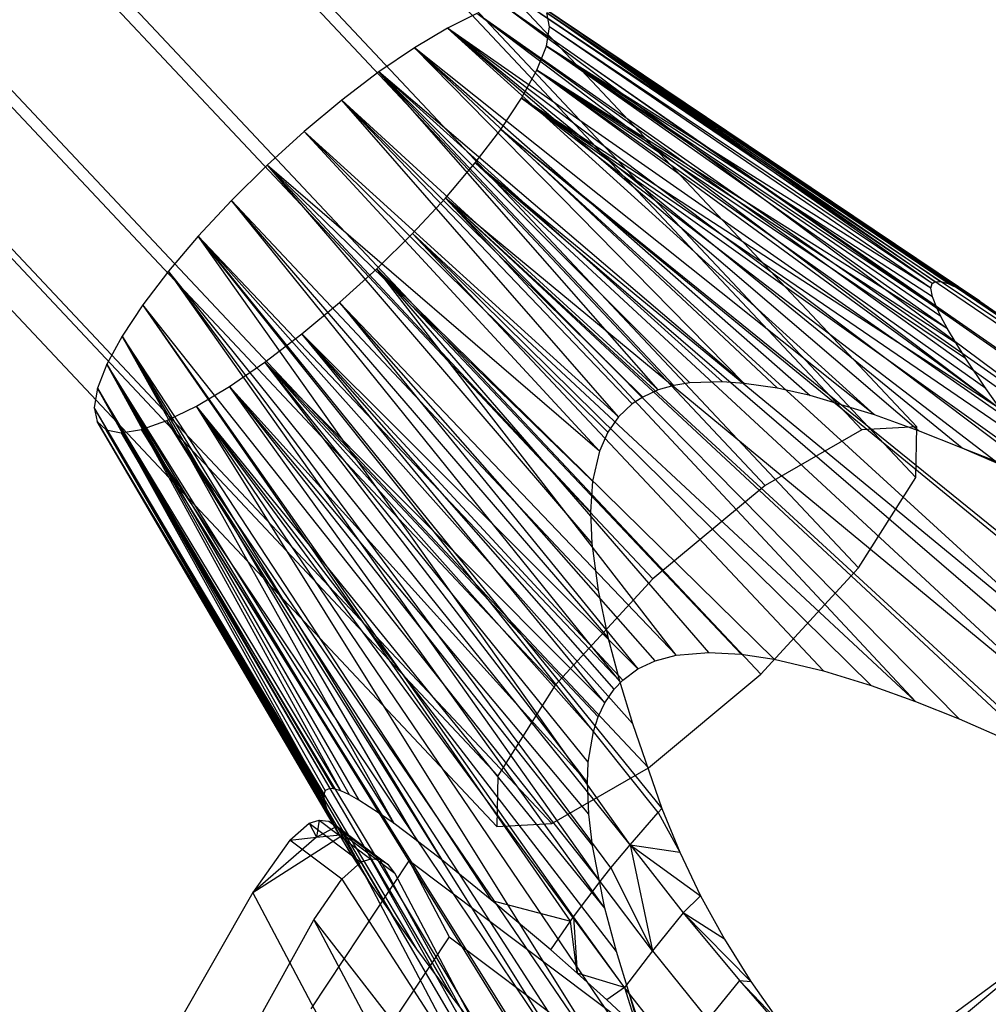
# Model space of a CAD drawing. Extents: x -263 to 235, y 0 to 1231.
# Tile 15 of 78: x 147 to 164, y 130 to 146. Entities that reach past the tile are written whole.
import ezdxf

# ---------------------------------------------------------------- set-up
doc = ezdxf.new("R2010")
doc.units = 0
doc.header["$LTSCALE"] = 25.4
doc.layers.get('0').update_dxf_attribs({"color": 13, "linetype": 'CONTINUOUS'})

# ---------------------------------------------------------------- blocks, each defined once
blk = doc.blocks.new('MONO-II-7705_STL_1')
at = {"color": 0}
for p, q in [((409.007, 201.709, 1675.055), (438.867, 169.946, 1686.173)), ((409.007, 201.709, 1675.055), (438.867, 169.946, 1686.173)), ((409.957, 201.759, 1672.648), (439.817, 169.997, 1683.766)), ((409.957, 201.759, 1672.648), (439.817, 169.997, 1683.766)), ((409.936, 200.887, 1670.212), (439.796, 169.125, 1681.329)), ((409.936, 200.887, 1670.212), (439.796, 169.125, 1681.329)), ((407.341, 200.749, 1676.788), (437.201, 168.986, 1687.906)), ((407.341, 200.749, 1676.788), (437.201, 168.986, 1687.906)), ((408.951, 199.326, 1668.398), (438.81, 167.563, 1679.516)), ((408.951, 199.326, 1668.398), (438.81, 167.563, 1679.516)), ((405.405, 199.137, 1677.381), (435.265, 167.374, 1688.499)), ((405.405, 199.137, 1677.381), (435.265, 167.374, 1688.499)), ((407.264, 197.493, 1667.694), (437.124, 165.731, 1678.812)), ((407.264, 197.493, 1667.694), (437.124, 165.731, 1678.812)), ((403.718, 197.304, 1676.677), (433.578, 165.542, 1687.795)), ((403.718, 197.304, 1676.677), (433.578, 165.542, 1687.795)), ((402.732, 195.743, 1674.864), (432.592, 163.98, 1685.981)), ((402.732, 195.743, 1674.864), (432.592, 163.98, 1685.981)), ((405.328, 195.881, 1668.288), (435.188, 164.119, 1679.405)), ((405.328, 195.881, 1668.288), (435.188, 164.119, 1679.405)), ((403.662, 194.921, 1670.02), (433.522, 163.159, 1681.138)), ((403.662, 194.921, 1670.02), (433.522, 163.159, 1681.138)), ((402.712, 194.87, 1672.427), (432.572, 163.108, 1683.545)), ((402.712, 194.87, 1672.427), (432.572, 163.108, 1683.545)), ((432.668, 177.276, 1683.296), (443.637, 169.654, 1687.933)), ((443.131, 169.486, 1688.812), (432.668, 177.276, 1683.296)), ((443.131, 169.486, 1688.812), (432.668, 177.276, 1683.296)), ((443.586, 169.64, 1688.03), (432.668, 177.276, 1683.296)), ((443.586, 169.64, 1688.03), (432.668, 177.276, 1683.296)), ((432.668, 177.276, 1683.296), (443.637, 169.654, 1687.933)), ((433.02, 177.331, 1682.506), (442.314, 171.105, 1685.537)), ((433.02, 177.331, 1682.506), (442.314, 171.105, 1685.537)), ((433.02, 177.331, 1682.506), (442.959, 170.578, 1686.223)), ((433.02, 177.331, 1682.506), (442.959, 170.578, 1686.223)), ((440.901, 172.161, 1683.764), (433.278, 177.283, 1681.679)), ((433.278, 177.283, 1681.679), (441.274, 171.903, 1684.291)), ((440.901, 172.161, 1683.764), (433.278, 177.283, 1681.679)), ((433.278, 177.283, 1681.679), (441.274, 171.903, 1684.291)), ((433.278, 177.283, 1681.679), (441.682, 171.6, 1684.809)), ((433.278, 177.283, 1681.679), (441.682, 171.6, 1684.809)), ((432.231, 177.122, 1684.029), (431.721, 176.872, 1684.684)), ((432.231, 177.122, 1684.029), (431.721, 176.872, 1684.684)), ((442.621, 169.262, 1689.543), (432.231, 177.122, 1684.029)), ((442.947, 169.41, 1689.092), (432.231, 177.122, 1684.029)), ((442.621, 169.262, 1689.543), (432.231, 177.122, 1684.029)), ((442.947, 169.41, 1689.092), (432.231, 177.122, 1684.029)), ((443.131, 169.486, 1688.812), (432.231, 177.122, 1684.029)), ((443.131, 169.486, 1688.812), (432.231, 177.122, 1684.029)), ((440.124, 172.499, 1682.113), (433.434, 177.136, 1680.839)), ((433.434, 177.136, 1680.839), (440.224, 172.503, 1682.457)), ((440.124, 172.499, 1682.113), (433.434, 177.136, 1680.839)), ((440.081, 172.467, 1681.882), (433.434, 177.136, 1680.839)), ((440.081, 172.467, 1681.882), (433.434, 177.136, 1680.839)), ((433.484, 176.893, 1680.008), (433.434, 177.136, 1680.839)), ((440.558, 172.368, 1683.197), (433.434, 177.136, 1680.839)), ((440.558, 172.368, 1683.197), (433.434, 177.136, 1680.839)), ((440.354, 172.465, 1682.786), (433.434, 177.136, 1680.839)), ((440.354, 172.465, 1682.786), (433.434, 177.136, 1680.839)), ((433.434, 177.136, 1680.839), (440.224, 172.503, 1682.457)), ((433.484, 176.893, 1680.008), (433.434, 177.136, 1680.839)), ((433.427, 176.56, 1679.21), (433.484, 176.893, 1680.008)), ((433.427, 176.56, 1679.21), (433.484, 176.893, 1680.008)), ((440.081, 172.467, 1681.882), (433.484, 176.893, 1680.008)), ((440.081, 172.467, 1681.882), (433.484, 176.893, 1680.008)), ((440.059, 172.385, 1681.577), (433.484, 176.893, 1680.008)), ((440.059, 172.385, 1681.577), (433.484, 176.893, 1680.008)), ((431.721, 176.872, 1684.684), (431.153, 176.533, 1685.244)), ((431.721, 176.872, 1684.684), (431.153, 176.533, 1685.244)), ((439.083, 170.204, 1689.777), (431.721, 176.872, 1684.684)), ((439.083, 170.204, 1689.777), (431.721, 176.872, 1684.684)), ((439.845, 169.93, 1689.871), (431.721, 176.872, 1684.684)), ((439.845, 169.93, 1689.871), (431.721, 176.872, 1684.684)), ((440.598, 169.631, 1689.974), (431.721, 176.872, 1684.684)), ((442.141, 169.016, 1690.127), (431.721, 176.872, 1684.684)), ((440.598, 169.631, 1689.974), (431.721, 176.872, 1684.684)), ((442.141, 169.016, 1690.127), (431.721, 176.872, 1684.684)), ((442.621, 169.262, 1689.543), (431.721, 176.872, 1684.684)), ((442.621, 169.262, 1689.543), (431.721, 176.872, 1684.684)), ((433.265, 176.146, 1678.465), (433.427, 176.56, 1679.21)), ((433.265, 176.146, 1678.465), (433.427, 176.56, 1679.21)), ((440.23, 171.898, 1680.79), (433.427, 176.56, 1679.21)), ((433.427, 176.56, 1679.21), (440.159, 172.045, 1680.962)), ((440.23, 171.898, 1680.79), (433.427, 176.56, 1679.21)), ((440.345, 171.686, 1680.584), (433.427, 176.56, 1679.21)), ((440.345, 171.686, 1680.584), (433.427, 176.56, 1679.21)), ((440.059, 172.385, 1681.577), (433.427, 176.56, 1679.21)), ((440.059, 172.385, 1681.577), (433.427, 176.56, 1679.21)), ((440.084, 172.238, 1681.252), (433.427, 176.56, 1679.21)), ((440.084, 172.238, 1681.252), (433.427, 176.56, 1679.21)), ((433.427, 176.56, 1679.21), (440.159, 172.045, 1680.962)), ((431.153, 176.533, 1685.244), (430.54, 176.115, 1685.693)), ((431.153, 176.533, 1685.244), (430.54, 176.115, 1685.693)), ((439.083, 170.204, 1689.777), (431.153, 176.533, 1685.244)), ((431.153, 176.533, 1685.244), (437.975, 170.534, 1689.665)), ((439.083, 170.204, 1689.777), (431.153, 176.533, 1685.244)), ((436.84, 170.746, 1689.594), (431.153, 176.533, 1685.244)), ((436.84, 170.746, 1689.594), (431.153, 176.533, 1685.244)), ((437.411, 170.66, 1689.623), (431.153, 176.533, 1685.244)), ((437.411, 170.66, 1689.623), (431.153, 176.533, 1685.244)), ((431.153, 176.533, 1685.244), (437.975, 170.534, 1689.665)), ((430.54, 176.115, 1685.693), (429.901, 175.628, 1686.02)), ((430.54, 176.115, 1685.693), (429.901, 175.628, 1686.02)), ((436.466, 170.774, 1689.586), (430.54, 176.115, 1685.693)), ((430.54, 176.115, 1685.693), (435.902, 170.755, 1689.595)), ((436.466, 170.774, 1689.586), (430.54, 176.115, 1685.693)), ((436.84, 170.746, 1689.594), (430.54, 176.115, 1685.693)), ((436.84, 170.746, 1689.594), (430.54, 176.115, 1685.693)), ((435.355, 170.632, 1689.641), (430.54, 176.115, 1685.693)), ((435.355, 170.632, 1689.641), (430.54, 176.115, 1685.693)), ((435.624, 170.709, 1689.612), (430.54, 176.115, 1685.693)), ((435.624, 170.709, 1689.612), (430.54, 176.115, 1685.693)), ((430.54, 176.115, 1685.693), (435.902, 170.755, 1689.595)), ((433.001, 175.664, 1677.794), (433.265, 176.146, 1678.465)), ((433.001, 175.664, 1677.794), (433.265, 176.146, 1678.465)), ((441.007, 170.656, 1679.922), (433.265, 176.146, 1678.465)), ((433.265, 176.146, 1678.465), (440.655, 171.182, 1680.211)), ((441.007, 170.656, 1679.922), (433.265, 176.146, 1678.465)), ((441.256, 170.3, 1679.76), (433.265, 176.146, 1678.465)), ((441.256, 170.3, 1679.76), (433.265, 176.146, 1678.465)), ((440.345, 171.686, 1680.584), (433.265, 176.146, 1678.465)), ((440.345, 171.686, 1680.584), (433.265, 176.146, 1678.465)), ((440.492, 171.439, 1680.385), (433.265, 176.146, 1678.465)), ((440.492, 171.439, 1680.385), (433.265, 176.146, 1678.465)), ((433.265, 176.146, 1678.465), (440.655, 171.182, 1680.211)), ((429.901, 175.628, 1686.02), (429.253, 175.086, 1686.214)), ((429.901, 175.628, 1686.02), (429.253, 175.086, 1686.214)), ((434.669, 170.168, 1689.808), (429.901, 175.628, 1686.02)), ((434.669, 170.168, 1689.808), (429.901, 175.628, 1686.02)), ((434.904, 170.39, 1689.728), (429.901, 175.628, 1686.02)), ((435.088, 170.51, 1689.685), (429.901, 175.628, 1686.02)), ((434.904, 170.39, 1689.728), (429.901, 175.628, 1686.02)), ((435.088, 170.51, 1689.685), (429.901, 175.628, 1686.02)), ((435.355, 170.632, 1689.641), (429.901, 175.628, 1686.02)), ((435.355, 170.632, 1689.641), (429.901, 175.628, 1686.02)), ((432.644, 175.125, 1677.216), (433.001, 175.664, 1677.794)), ((432.644, 175.125, 1677.216), (433.001, 175.664, 1677.794)), ((442.931, 168.051, 1679.08), (433.001, 175.664, 1677.794)), ((433.001, 175.664, 1677.794), (442.075, 169.179, 1679.367)), ((442.931, 168.051, 1679.08), (433.001, 175.664, 1677.794)), ((441.256, 170.3, 1679.76), (433.001, 175.664, 1677.794)), ((441.256, 170.3, 1679.76), (433.001, 175.664, 1677.794)), ((441.659, 169.741, 1679.547), (433.001, 175.664, 1677.794)), ((441.659, 169.741, 1679.547), (433.001, 175.664, 1677.794)), ((433.001, 175.664, 1677.794), (442.075, 169.179, 1679.367)), ((429.253, 175.086, 1686.214), (428.612, 174.505, 1686.271)), ((429.253, 175.086, 1686.214), (428.612, 174.505, 1686.271)), ((429.253, 175.086, 1686.214), (434.669, 170.168, 1689.808)), ((434.342, 169.579, 1690.017), (429.253, 175.086, 1686.214)), ((434.342, 169.579, 1690.017), (429.253, 175.086, 1686.214)), ((434.487, 169.907, 1689.901), (429.253, 175.086, 1686.214)), ((434.487, 169.907, 1689.901), (429.253, 175.086, 1686.214)), ((429.253, 175.086, 1686.214), (434.669, 170.168, 1689.808)), ((432.202, 174.546, 1676.746), (432.644, 175.125, 1677.216)), ((432.202, 174.546, 1676.746), (432.644, 175.125, 1677.216)), ((443.599, 166.255, 1678.326), (432.644, 175.125, 1677.216)), ((443.548, 166.184, 1678.26), (432.644, 175.125, 1677.216)), ((443.599, 166.255, 1678.326), (432.644, 175.125, 1677.216)), ((443.548, 166.184, 1678.26), (432.644, 175.125, 1677.216)), ((443.087, 165.573, 1677.752), (432.644, 175.125, 1677.216)), ((443.087, 165.573, 1677.752), (432.644, 175.125, 1677.216)), ((431.689, 173.941, 1676.397), (432.202, 174.546, 1676.746)), ((431.689, 173.941, 1676.397), (432.202, 174.546, 1676.746)), ((443.087, 165.573, 1677.752), (432.202, 174.546, 1676.746)), ((442.901, 165.339, 1677.584), (432.202, 174.546, 1676.746)), ((443.087, 165.573, 1677.752), (432.202, 174.546, 1676.746)), ((442.901, 165.339, 1677.584), (432.202, 174.546, 1676.746)), ((442.573, 164.941, 1677.328), (432.202, 174.546, 1676.746)), ((442.573, 164.941, 1677.328), (432.202, 174.546, 1676.746)), ((428.612, 174.505, 1686.271), (427.998, 173.898, 1686.189)), ((428.612, 174.505, 1686.271), (427.998, 173.898, 1686.189)), ((434.223, 169.06, 1690.201), (428.612, 174.505, 1686.271)), ((428.612, 174.505, 1686.271), (434.188, 168.531, 1690.388)), ((434.223, 169.06, 1690.201), (428.612, 174.505, 1686.271)), ((434.342, 169.579, 1690.017), (428.612, 174.505, 1686.271)), ((434.342, 169.579, 1690.017), (428.612, 174.505, 1686.271)), ((428.612, 174.505, 1686.271), (434.188, 168.531, 1690.388)), ((428.612, 174.505, 1686.271), (434.21, 167.986, 1690.581)), ((428.612, 174.505, 1686.271), (434.21, 167.986, 1690.581)), ((427.998, 173.898, 1686.189), (427.426, 173.284, 1685.971)), ((427.998, 173.898, 1686.189), (427.426, 173.284, 1685.971)), ((427.998, 173.898, 1686.189), (434.319, 167.172, 1690.869)), ((434.687, 165.619, 1691.417), (427.998, 173.898, 1686.189)), ((434.687, 165.619, 1691.417), (427.998, 173.898, 1686.189)), ((434.489, 166.367, 1691.153), (427.998, 173.898, 1686.189)), ((434.489, 166.367, 1691.153), (427.998, 173.898, 1686.189)), ((427.998, 173.898, 1686.189), (434.319, 167.172, 1690.869)), ((431.117, 173.327, 1676.179), (431.689, 173.941, 1676.397)), ((431.117, 173.327, 1676.179), (431.689, 173.941, 1676.397)), ((440.546, 164.961, 1676.776), (431.689, 173.941, 1676.397)), ((431.689, 173.941, 1676.397), (442.025, 164.312, 1677)), ((440.546, 164.961, 1676.776), (431.689, 173.941, 1676.397)), ((439.794, 165.26, 1676.673), (431.689, 173.941, 1676.397)), ((439.794, 165.26, 1676.673), (431.689, 173.941, 1676.397)), ((442.573, 164.941, 1677.328), (431.689, 173.941, 1676.397)), ((442.573, 164.941, 1677.328), (431.689, 173.941, 1676.397)), ((442.089, 164.383, 1677.033), (431.689, 173.941, 1676.397)), ((442.089, 164.383, 1677.033), (431.689, 173.941, 1676.397)), ((431.689, 173.941, 1676.397), (442.025, 164.312, 1677)), ((427.426, 173.284, 1685.971), (426.912, 172.679, 1685.622)), ((427.426, 173.284, 1685.971), (426.912, 172.679, 1685.622)), ((434.911, 164.879, 1691.677), (427.426, 173.284, 1685.971)), ((427.426, 173.284, 1685.971), (435.418, 163.418, 1692.193)), ((434.911, 164.879, 1691.677), (427.426, 173.284, 1685.971)), ((434.687, 165.619, 1691.417), (427.426, 173.284, 1685.971)), ((434.687, 165.619, 1691.417), (427.426, 173.284, 1685.971)), ((434.87, 162.788, 1691.864), (427.426, 173.284, 1685.971)), ((434.87, 162.788, 1691.864), (427.426, 173.284, 1685.971)), ((435.353, 163.346, 1692.16), (427.426, 173.284, 1685.971)), ((435.353, 163.346, 1692.16), (427.426, 173.284, 1685.971)), ((427.426, 173.284, 1685.971), (435.418, 163.418, 1692.193)), ((430.502, 172.72, 1676.098), (431.117, 173.327, 1676.179)), ((430.502, 172.72, 1676.098), (431.117, 173.327, 1676.179)), ((431.117, 173.327, 1676.179), (438.203, 165.791, 1676.492)), ((439.794, 165.26, 1676.673), (431.117, 173.327, 1676.179)), ((439.794, 165.26, 1676.673), (431.117, 173.327, 1676.179)), ((439.03, 165.535, 1676.579), (431.117, 173.327, 1676.179)), ((439.03, 165.535, 1676.579), (431.117, 173.327, 1676.179)), ((431.117, 173.327, 1676.179), (438.203, 165.791, 1676.492)), ((426.912, 172.679, 1685.622), (426.47, 172.099, 1685.152)), ((426.912, 172.679, 1685.622), (426.47, 172.099, 1685.152)), ((434.356, 162.156, 1691.44), (426.912, 172.679, 1685.622)), ((434.541, 162.39, 1691.609), (426.912, 172.679, 1685.622)), ((434.356, 162.156, 1691.44), (426.912, 172.679, 1685.622)), ((434.541, 162.39, 1691.609), (426.912, 172.679, 1685.622)), ((434.87, 162.788, 1691.864), (426.912, 172.679, 1685.622)), ((434.87, 162.788, 1691.864), (426.912, 172.679, 1685.622)), ((429.862, 172.138, 1676.155), (430.502, 172.72, 1676.098)), ((429.862, 172.138, 1676.155), (430.502, 172.72, 1676.098)), ((436.227, 166.108, 1676.387), (430.502, 172.72, 1676.098)), ((430.502, 172.72, 1676.098), (436.787, 166.077, 1676.396)), ((436.227, 166.108, 1676.387), (430.502, 172.72, 1676.098)), ((435.665, 166.059, 1676.407), (430.502, 172.72, 1676.098)), ((435.665, 166.059, 1676.407), (430.502, 172.72, 1676.098)), ((430.502, 172.72, 1676.098), (436.787, 166.077, 1676.396)), ((430.502, 172.72, 1676.098), (437.358, 165.991, 1676.424)), ((430.502, 172.72, 1676.098), (437.358, 165.991, 1676.424)), ((440.081, 172.467, 1681.882), (440.124, 172.499, 1682.113)), ((440.081, 172.467, 1681.882), (440.124, 172.499, 1682.113)), ((440.124, 172.499, 1682.113), (440.224, 172.503, 1682.457)), ((440.124, 172.499, 1682.113), (440.224, 172.503, 1682.457)), ((440.224, 172.503, 1682.457), (440.354, 172.465, 1682.786)), ((440.224, 172.503, 1682.457), (440.354, 172.465, 1682.786)), ((440.059, 172.385, 1681.577), (440.081, 172.467, 1681.882)), ((440.059, 172.385, 1681.577), (440.081, 172.467, 1681.882)), ((440.084, 172.238, 1681.252), (440.059, 172.385, 1681.577)), ((440.084, 172.238, 1681.252), (440.059, 172.385, 1681.577)), ((440.354, 172.465, 1682.786), (440.558, 172.368, 1683.197)), ((440.354, 172.465, 1682.786), (440.558, 172.368, 1683.197)), ((440.558, 172.368, 1683.197), (440.901, 172.161, 1683.764)), ((440.558, 172.368, 1683.197), (440.901, 172.161, 1683.764)), ((440.159, 172.045, 1680.962), (440.084, 172.238, 1681.252)), ((440.159, 172.045, 1680.962), (440.084, 172.238, 1681.252)), ((440.901, 172.161, 1683.764), (441.274, 171.903, 1684.291)), ((440.901, 172.161, 1683.764), (441.274, 171.903, 1684.291)), ((426.47, 172.099, 1685.152), (426.113, 171.561, 1684.574)), ((426.47, 172.099, 1685.152), (426.113, 171.561, 1684.574)), ((433.844, 161.474, 1690.866), (426.47, 172.099, 1685.152)), ((433.895, 161.545, 1690.932), (426.47, 172.099, 1685.152)), ((433.844, 161.474, 1690.866), (426.47, 172.099, 1685.152)), ((433.895, 161.545, 1690.932), (426.47, 172.099, 1685.152)), ((434.356, 162.156, 1691.44), (426.47, 172.099, 1685.152)), ((434.356, 162.156, 1691.44), (426.47, 172.099, 1685.152)), ((429.213, 171.597, 1676.349), (429.862, 172.138, 1676.155)), ((429.213, 171.597, 1676.349), (429.862, 172.138, 1676.155)), ((429.862, 172.138, 1676.155), (435.006, 165.824, 1676.493)), ((435.665, 166.059, 1676.407), (429.862, 172.138, 1676.155)), ((435.665, 166.059, 1676.407), (429.862, 172.138, 1676.155)), ((435.302, 165.963, 1676.442), (429.862, 172.138, 1676.155)), ((435.302, 165.963, 1676.442), (429.862, 172.138, 1676.155)), ((429.862, 172.138, 1676.155), (435.006, 165.824, 1676.493)), ((440.23, 171.898, 1680.79), (440.159, 172.045, 1680.962)), ((440.23, 171.898, 1680.79), (440.159, 172.045, 1680.962)), ((440.345, 171.686, 1680.584), (440.23, 171.898, 1680.79)), ((440.345, 171.686, 1680.584), (440.23, 171.898, 1680.79)), ((440.492, 171.439, 1680.385), (440.345, 171.686, 1680.584)), ((440.492, 171.439, 1680.385), (440.345, 171.686, 1680.584)), ((426.113, 171.561, 1684.574), (425.849, 171.079, 1683.903)), ((426.113, 171.561, 1684.574), (425.849, 171.079, 1683.903)), ((432.487, 161.831, 1689.359), (426.113, 171.561, 1684.574)), ((426.113, 171.561, 1684.574), (431.627, 162.53, 1688.433)), ((432.487, 161.831, 1689.359), (426.113, 171.561, 1684.574)), ((430.802, 163.156, 1687.427), (426.113, 171.561, 1684.574)), ((430.802, 163.156, 1687.427), (426.113, 171.561, 1684.574)), ((431.208, 162.855, 1687.943), (426.113, 171.561, 1684.574)), ((431.208, 162.855, 1687.943), (426.113, 171.561, 1684.574)), ((426.113, 171.561, 1684.574), (431.627, 162.53, 1688.433)), ((428.574, 171.11, 1676.675), (429.213, 171.597, 1676.349)), ((428.574, 171.11, 1676.675), (429.213, 171.597, 1676.349)), ((435.006, 165.824, 1676.493), (429.213, 171.597, 1676.349)), ((435.006, 165.824, 1676.493), (429.213, 171.597, 1676.349)), ((434.744, 165.631, 1676.562), (429.213, 171.597, 1676.349)), ((434.595, 165.474, 1676.618), (429.213, 171.597, 1676.349)), ((434.744, 165.631, 1676.562), (429.213, 171.597, 1676.349)), ((434.595, 165.474, 1676.618), (429.213, 171.597, 1676.349)), ((434.435, 165.238, 1676.702), (429.213, 171.597, 1676.349)), ((434.435, 165.238, 1676.702), (429.213, 171.597, 1676.349)), ((440.655, 171.182, 1680.211), (440.492, 171.439, 1680.385)), ((440.655, 171.182, 1680.211), (440.492, 171.439, 1680.385)), ((441.007, 170.656, 1679.922), (440.655, 171.182, 1680.211)), ((441.007, 170.656, 1679.922), (440.655, 171.182, 1680.211)), ((425.849, 171.079, 1683.903), (425.687, 170.665, 1683.159)), ((425.849, 171.079, 1683.903), (425.687, 170.665, 1683.159)), ((430.551, 163.332, 1687.08), (425.849, 171.079, 1683.903)), ((425.849, 171.079, 1683.903), (430.196, 163.559, 1686.527)), ((430.551, 163.332, 1687.08), (425.849, 171.079, 1683.903)), ((430.802, 163.156, 1687.427), (425.849, 171.079, 1683.903)), ((430.802, 163.156, 1687.427), (425.849, 171.079, 1683.903)), ((429.882, 163.718, 1685.922), (425.849, 171.079, 1683.903)), ((429.882, 163.718, 1685.922), (425.849, 171.079, 1683.903)), ((430.032, 163.65, 1686.231), (425.849, 171.079, 1683.903)), ((430.032, 163.65, 1686.231), (425.849, 171.079, 1683.903)), ((425.849, 171.079, 1683.903), (430.196, 163.559, 1686.527)), ((427.962, 170.691, 1677.124), (428.574, 171.11, 1676.675)), ((427.962, 170.691, 1677.124), (428.574, 171.11, 1676.675)), ((434.151, 164.217, 1677.065), (428.574, 171.11, 1676.675)), ((428.574, 171.11, 1676.675), (434.239, 164.741, 1676.879)), ((434.151, 164.217, 1677.065), (428.574, 171.11, 1676.675)), ((434.135, 163.862, 1677.19), (428.574, 171.11, 1676.675)), ((434.135, 163.862, 1677.19), (428.574, 171.11, 1676.675)), ((434.435, 165.238, 1676.702), (428.574, 171.11, 1676.675)), ((434.435, 165.238, 1676.702), (428.574, 171.11, 1676.675)), ((434.321, 164.996, 1676.788), (428.574, 171.11, 1676.675)), ((434.321, 164.996, 1676.788), (428.574, 171.11, 1676.675)), ((428.574, 171.11, 1676.675), (434.239, 164.741, 1676.879)), ((425.687, 170.665, 1683.159), (425.63, 170.332, 1682.36)), ((425.687, 170.665, 1683.159), (425.63, 170.332, 1682.36)), ((429.765, 163.754, 1685.63), (425.687, 170.665, 1683.159)), ((425.687, 170.665, 1683.159), (429.692, 163.76, 1685.403)), ((429.765, 163.754, 1685.63), (425.687, 170.665, 1683.159)), ((429.882, 163.718, 1685.922), (425.687, 170.665, 1683.159)), ((429.882, 163.718, 1685.922), (425.687, 170.665, 1683.159)), ((429.587, 163.638, 1684.713), (425.687, 170.665, 1683.159)), ((429.587, 163.638, 1684.713), (425.687, 170.665, 1683.159)), ((429.615, 163.728, 1685.058), (425.687, 170.665, 1683.159)), ((429.615, 163.728, 1685.058), (425.687, 170.665, 1683.159)), ((425.687, 170.665, 1683.159), (429.692, 163.76, 1685.403)), ((427.393, 170.353, 1677.684), (427.962, 170.691, 1677.124)), ((427.393, 170.353, 1677.684), (427.962, 170.691, 1677.124)), ((434.437, 161.698, 1677.954), (427.962, 170.691, 1677.124)), ((427.962, 170.691, 1677.124), (434.222, 162.774, 1677.575)), ((434.437, 161.698, 1677.954), (427.962, 170.691, 1677.124)), ((434.135, 163.862, 1677.19), (427.962, 170.691, 1677.124)), ((434.135, 163.862, 1677.19), (427.962, 170.691, 1677.124)), ((434.158, 163.317, 1677.383), (427.962, 170.691, 1677.124)), ((434.158, 163.317, 1677.383), (427.962, 170.691, 1677.124)), ((427.962, 170.691, 1677.124), (434.222, 162.774, 1677.575)), ((435.355, 170.632, 1689.641), (435.088, 170.51, 1689.685)), ((435.355, 170.632, 1689.641), (435.088, 170.51, 1689.685)), ((435.624, 170.709, 1689.612), (435.355, 170.632, 1689.641)), ((435.624, 170.709, 1689.612), (435.355, 170.632, 1689.641)), ((435.902, 170.755, 1689.595), (435.624, 170.709, 1689.612)), ((435.902, 170.755, 1689.595), (435.624, 170.709, 1689.612)), ((436.466, 170.774, 1689.586), (435.902, 170.755, 1689.595)), ((436.466, 170.774, 1689.586), (435.902, 170.755, 1689.595)), ((436.84, 170.746, 1689.594), (436.466, 170.774, 1689.586)), ((436.84, 170.746, 1689.594), (436.466, 170.774, 1689.586)), ((437.411, 170.66, 1689.623), (436.84, 170.746, 1689.594)), ((437.411, 170.66, 1689.623), (436.84, 170.746, 1689.594)), ((437.975, 170.534, 1689.665), (437.411, 170.66, 1689.623)), ((437.975, 170.534, 1689.665), (437.411, 170.66, 1689.623)), ((441.256, 170.3, 1679.76), (441.007, 170.656, 1679.922)), ((441.256, 170.3, 1679.76), (441.007, 170.656, 1679.922)), ((435.088, 170.51, 1689.685), (434.904, 170.39, 1689.728)), ((435.088, 170.51, 1689.685), (434.904, 170.39, 1689.728)), ((439.083, 170.204, 1689.777), (437.975, 170.534, 1689.665)), ((439.083, 170.204, 1689.777), (437.975, 170.534, 1689.665)), ((429.607, 163.51, 1684.423), (425.63, 170.332, 1682.36)), ((425.63, 170.332, 1682.36), (425.681, 170.089, 1681.529)), ((429.607, 163.51, 1684.423), (425.63, 170.332, 1682.36)), ((429.587, 163.638, 1684.713), (425.63, 170.332, 1682.36)), ((429.587, 163.638, 1684.713), (425.63, 170.332, 1682.36)), ((425.63, 170.332, 1682.36), (425.681, 170.089, 1681.529)), ((426.883, 170.103, 1678.339), (427.393, 170.353, 1677.684)), ((426.883, 170.103, 1678.339), (427.393, 170.353, 1677.684)), ((434.437, 161.698, 1677.954), (427.393, 170.353, 1677.684)), ((434.437, 161.698, 1677.954), (427.393, 170.353, 1677.684)), ((434.634, 160.952, 1678.218), (427.393, 170.353, 1677.684)), ((434.634, 160.952, 1678.218), (427.393, 170.353, 1677.684)), ((434.858, 160.212, 1678.479), (427.393, 170.353, 1677.684)), ((435.301, 158.714, 1679.065), (427.393, 170.353, 1677.684)), ((434.858, 160.212, 1678.479), (427.393, 170.353, 1677.684)), ((435.301, 158.714, 1679.065), (427.393, 170.353, 1677.684)), ((434.821, 158.467, 1679.649), (427.393, 170.353, 1677.684)), ((434.821, 158.467, 1679.649), (427.393, 170.353, 1677.684)), ((434.904, 170.39, 1689.728), (434.669, 170.168, 1689.808)), ((434.904, 170.39, 1689.728), (434.669, 170.168, 1689.808)), ((426.446, 169.949, 1679.072), (426.883, 170.103, 1678.339)), ((426.446, 169.949, 1679.072), (426.883, 170.103, 1678.339)), ((434.821, 158.467, 1679.649), (426.883, 170.103, 1678.339)), ((434.496, 158.319, 1680.101), (426.883, 170.103, 1678.339)), ((434.821, 158.467, 1679.649), (426.883, 170.103, 1678.339)), ((434.496, 158.319, 1680.101), (426.883, 170.103, 1678.339)), ((434.312, 158.243, 1680.38), (426.883, 170.103, 1678.339)), ((434.312, 158.243, 1680.38), (426.883, 170.103, 1678.339)), ((434.669, 170.168, 1689.808), (434.487, 169.907, 1689.901)), ((434.669, 170.168, 1689.808), (434.487, 169.907, 1689.901)), ((439.845, 169.93, 1689.871), (439.083, 170.204, 1689.777)), ((439.845, 169.93, 1689.871), (439.083, 170.204, 1689.777)), ((429.648, 163.389, 1684.223), (425.681, 170.089, 1681.529)), ((425.681, 170.089, 1681.529), (429.746, 163.175, 1683.953)), ((429.648, 163.389, 1684.223), (425.681, 170.089, 1681.529)), ((429.607, 163.51, 1684.423), (425.681, 170.089, 1681.529)), ((429.607, 163.51, 1684.423), (425.681, 170.089, 1681.529)), ((430.074, 162.605, 1683.46), (425.681, 170.089, 1681.529)), ((425.681, 170.089, 1681.529), (425.837, 169.942, 1680.689)), ((430.074, 162.605, 1683.46), (425.681, 170.089, 1681.529)), ((429.874, 162.939, 1683.72), (425.681, 170.089, 1681.529)), ((429.874, 162.939, 1683.72), (425.681, 170.089, 1681.529)), ((425.681, 170.089, 1681.529), (429.746, 163.175, 1683.953)), ((425.681, 170.089, 1681.529), (425.837, 169.942, 1680.689)), ((430.415, 162.086, 1683.147), (425.837, 169.942, 1680.689)), ((425.837, 169.942, 1680.689), (430.784, 161.553, 1682.896)), ((430.415, 162.086, 1683.147), (425.837, 169.942, 1680.689)), ((425.837, 169.942, 1680.689), (430.784, 161.553, 1682.896)), ((425.837, 169.942, 1680.689), (431.19, 160.991, 1682.681)), ((425.837, 169.942, 1680.689), (426.094, 169.894, 1679.863)), ((425.837, 169.942, 1680.689), (431.19, 160.991, 1682.681)), ((425.837, 169.942, 1680.689), (426.094, 169.894, 1679.863)), ((426.094, 169.894, 1679.863), (426.446, 169.949, 1679.072)), ((426.094, 169.894, 1679.863), (426.446, 169.949, 1679.072)), ((426.446, 169.949, 1679.072), (433.805, 158.075, 1681.259)), ((434.312, 158.243, 1680.38), (426.446, 169.949, 1679.072)), ((434.312, 158.243, 1680.38), (426.446, 169.949, 1679.072)), ((433.856, 158.089, 1681.162), (426.446, 169.949, 1679.072)), ((433.856, 158.089, 1681.162), (426.446, 169.949, 1679.072)), ((426.446, 169.949, 1679.072), (433.805, 158.075, 1681.259)), ((438.867, 169.946, 1686.173), (437.201, 168.986, 1687.906)), ((438.867, 169.946, 1686.173), (437.201, 168.986, 1687.906)), ((439.817, 169.997, 1683.766), (438.867, 169.946, 1686.173)), ((439.817, 169.997, 1683.766), (438.867, 169.946, 1686.173)), ((439.796, 169.125, 1681.329), (439.817, 169.997, 1683.766)), ((439.796, 169.125, 1681.329), (439.817, 169.997, 1683.766)), ((426.094, 169.894, 1679.863), (431.817, 160.147, 1682.422)), ((426.094, 169.894, 1679.863), (431.817, 160.147, 1682.422)), ((426.094, 169.894, 1679.863), (432.459, 159.304, 1682.216)), ((426.094, 169.894, 1679.863), (432.459, 159.304, 1682.216)), ((434.487, 169.907, 1689.901), (434.342, 169.579, 1690.017)), ((434.487, 169.907, 1689.901), (434.342, 169.579, 1690.017)), ((440.598, 169.631, 1689.974), (439.845, 169.93, 1689.871)), ((440.598, 169.631, 1689.974), (439.845, 169.93, 1689.871)), ((442.077, 168.981, 1690.198), (440.598, 169.631, 1689.974)), ((442.077, 168.981, 1690.198), (440.598, 169.631, 1689.974)), ((442.141, 169.016, 1690.127), (440.598, 169.631, 1689.974)), ((442.141, 169.016, 1690.127), (440.598, 169.631, 1689.974)), ((434.342, 169.579, 1690.017), (434.223, 169.06, 1690.201)), ((434.342, 169.579, 1690.017), (434.223, 169.06, 1690.201)), ((438.81, 167.563, 1679.516), (439.796, 169.125, 1681.329)), ((438.81, 167.563, 1679.516), (439.796, 169.125, 1681.329)), ((434.223, 169.06, 1690.201), (434.188, 168.531, 1690.388)), ((434.223, 169.06, 1690.201), (434.188, 168.531, 1690.388)), ((437.201, 168.986, 1687.906), (435.265, 167.374, 1688.499)), ((437.201, 168.986, 1687.906), (435.265, 167.374, 1688.499)), ((434.188, 168.531, 1690.388), (434.21, 167.986, 1690.581)), ((434.188, 168.531, 1690.388), (434.21, 167.986, 1690.581)), ((434.21, 167.986, 1690.581), (434.319, 167.172, 1690.869)), ((434.21, 167.986, 1690.581), (434.319, 167.172, 1690.869)), ((437.124, 165.731, 1678.812), (438.81, 167.563, 1679.516)), ((437.124, 165.731, 1678.812), (438.81, 167.563, 1679.516)), ((435.265, 167.374, 1688.499), (433.578, 165.542, 1687.795)), ((435.265, 167.374, 1688.499), (433.578, 165.542, 1687.795)), ((434.319, 167.172, 1690.869), (434.489, 166.367, 1691.153)), ((434.319, 167.172, 1690.869), (434.489, 166.367, 1691.153)), ((448.997, 166.838, 1693.721), (437.777, 157.466, 1697.081)), ((448.997, 166.838, 1693.721), (437.777, 157.466, 1697.081)), ((434.489, 166.367, 1691.153), (434.687, 165.619, 1691.417)), ((434.489, 166.367, 1691.153), (434.687, 165.619, 1691.417)), ((435.302, 165.963, 1676.442), (435.665, 166.059, 1676.407)), ((435.302, 165.963, 1676.442), (435.665, 166.059, 1676.407)), ((435.665, 166.059, 1676.407), (436.227, 166.108, 1676.387)), ((435.665, 166.059, 1676.407), (436.227, 166.108, 1676.387)), ((436.227, 166.108, 1676.387), (436.787, 166.077, 1676.396)), ((436.227, 166.108, 1676.387), (436.787, 166.077, 1676.396)), ((436.787, 166.077, 1676.396), (437.358, 165.991, 1676.424)), ((436.787, 166.077, 1676.396), (437.358, 165.991, 1676.424)), ((435.006, 165.824, 1676.493), (435.302, 165.963, 1676.442)), ((435.006, 165.824, 1676.493), (435.302, 165.963, 1676.442)), ((437.358, 165.991, 1676.424), (438.203, 165.791, 1676.492)), ((437.358, 165.991, 1676.424), (438.203, 165.791, 1676.492)), ((434.744, 165.631, 1676.562), (435.006, 165.824, 1676.493)), ((434.744, 165.631, 1676.562), (435.006, 165.824, 1676.493)), ((435.188, 164.119, 1679.405), (437.124, 165.731, 1678.812)), ((435.188, 164.119, 1679.405), (437.124, 165.731, 1678.812)), ((438.203, 165.791, 1676.492), (439.03, 165.535, 1676.579)), ((438.203, 165.791, 1676.492), (439.03, 165.535, 1676.579)), ((433.578, 165.542, 1687.795), (432.592, 163.98, 1685.981)), ((433.578, 165.542, 1687.795), (432.592, 163.98, 1685.981)), ((434.595, 165.474, 1676.618), (434.744, 165.631, 1676.562)), ((434.595, 165.474, 1676.618), (434.744, 165.631, 1676.562)), ((434.687, 165.619, 1691.417), (434.911, 164.879, 1691.677)), ((434.687, 165.619, 1691.417), (434.911, 164.879, 1691.677)), ((439.03, 165.535, 1676.579), (439.794, 165.26, 1676.673)), ((439.03, 165.535, 1676.579), (439.794, 165.26, 1676.673)), ((434.435, 165.238, 1676.702), (434.595, 165.474, 1676.618)), ((434.435, 165.238, 1676.702), (434.595, 165.474, 1676.618)), ((434.321, 164.996, 1676.788), (434.435, 165.238, 1676.702)), ((434.321, 164.996, 1676.788), (434.435, 165.238, 1676.702)), ((439.794, 165.26, 1676.673), (440.546, 164.961, 1676.776)), ((439.794, 165.26, 1676.673), (440.546, 164.961, 1676.776)), ((434.239, 164.741, 1676.879), (434.321, 164.996, 1676.788)), ((434.239, 164.741, 1676.879), (434.321, 164.996, 1676.788)), ((434.911, 164.879, 1691.677), (435.418, 163.418, 1692.193)), ((434.911, 164.879, 1691.677), (435.418, 163.418, 1692.193)), ((440.546, 164.961, 1676.776), (442.025, 164.312, 1677)), ((440.546, 164.961, 1676.776), (442.025, 164.312, 1677)), ((434.151, 164.217, 1677.065), (434.239, 164.741, 1676.879)), ((434.151, 164.217, 1677.065), (434.239, 164.741, 1676.879)), ((434.135, 163.862, 1677.19), (434.151, 164.217, 1677.065)), ((434.135, 163.862, 1677.19), (434.151, 164.217, 1677.065)), ((433.522, 163.159, 1681.138), (435.188, 164.119, 1679.405)), ((433.522, 163.159, 1681.138), (435.188, 164.119, 1679.405)), ((432.592, 163.98, 1685.981), (432.572, 163.108, 1683.545)), ((432.592, 163.98, 1685.981), (432.572, 163.108, 1683.545)), ((434.158, 163.317, 1677.383), (434.135, 163.862, 1677.19)), ((434.158, 163.317, 1677.383), (434.135, 163.862, 1677.19)), ((429.615, 163.728, 1685.058), (429.587, 163.638, 1684.713)), ((429.615, 163.728, 1685.058), (429.587, 163.638, 1684.713)), ((429.692, 163.76, 1685.403), (429.615, 163.728, 1685.058)), ((429.692, 163.76, 1685.403), (429.615, 163.728, 1685.058)), ((429.765, 163.754, 1685.63), (429.692, 163.76, 1685.403)), ((429.765, 163.754, 1685.63), (429.692, 163.76, 1685.403)), ((429.882, 163.718, 1685.922), (429.765, 163.754, 1685.63)), ((429.882, 163.718, 1685.922), (429.765, 163.754, 1685.63)), ((430.032, 163.65, 1686.231), (429.882, 163.718, 1685.922)), ((430.032, 163.65, 1686.231), (429.882, 163.718, 1685.922)), ((429.587, 163.638, 1684.713), (429.607, 163.51, 1684.423)), ((429.587, 163.638, 1684.713), (429.607, 163.51, 1684.423)), ((429.607, 163.51, 1684.423), (429.648, 163.389, 1684.223)), ((429.607, 163.51, 1684.423), (429.648, 163.389, 1684.223)), ((430.196, 163.559, 1686.527), (430.032, 163.65, 1686.231)), ((430.196, 163.559, 1686.527), (430.032, 163.65, 1686.231)), ((430.551, 163.332, 1687.08), (430.196, 163.559, 1686.527)), ((430.551, 163.332, 1687.08), (430.196, 163.559, 1686.527)), ((429.648, 163.389, 1684.223), (429.746, 163.175, 1683.953)), ((429.648, 163.389, 1684.223), (429.746, 163.175, 1683.953)), ((430.802, 163.156, 1687.427), (430.551, 163.332, 1687.08)), ((430.802, 163.156, 1687.427), (430.551, 163.332, 1687.08)), ((434.222, 162.774, 1677.575), (434.158, 163.317, 1677.383)), ((434.222, 162.774, 1677.575), (434.158, 163.317, 1677.383)), ((434.87, 162.788, 1691.864), (435.353, 163.346, 1692.16)), ((434.87, 162.788, 1691.864), (435.353, 163.346, 1692.16)), ((435.353, 163.346, 1692.16), (435.418, 163.418, 1692.193)), ((435.353, 163.346, 1692.16), (435.418, 163.418, 1692.193)), ((435.353, 163.346, 1692.16), (435.726, 162.66, 1692.459)), ((435.353, 163.346, 1692.16), (435.726, 162.66, 1692.459)), ((435.418, 163.418, 1692.193), (435.726, 162.66, 1692.459)), ((435.418, 163.418, 1692.193), (435.726, 162.66, 1692.459)), ((429.006, 162.868, 1687.324), (429.337, 163.16, 1687.011)), ((429.006, 162.868, 1687.324), (429.337, 163.16, 1687.011)), ((429.337, 163.16, 1687.011), (429.511, 163.212, 1686.815)), ((429.337, 163.16, 1687.011), (429.511, 163.212, 1686.815)), ((429.337, 163.16, 1687.011), (429.463, 162.919, 1686.765)), ((429.337, 163.16, 1687.011), (429.463, 162.919, 1686.765)), ((429.337, 163.16, 1687.011), (430.229, 162.491, 1688.119)), ((429.337, 163.16, 1687.011), (430.229, 162.491, 1688.119)), ((429.511, 163.212, 1686.815), (429.463, 162.919, 1686.765)), ((429.511, 163.212, 1686.815), (429.463, 162.919, 1686.765)), ((429.511, 163.212, 1686.815), (429.676, 163.195, 1686.606)), ((429.511, 163.212, 1686.815), (429.676, 163.195, 1686.606)), ((429.511, 163.212, 1686.815), (430.4, 162.544, 1687.921)), ((429.511, 163.212, 1686.815), (430.4, 162.544, 1687.921)), ((429.676, 163.195, 1686.606), (429.817, 163.113, 1686.402)), ((429.676, 163.195, 1686.606), (429.817, 163.113, 1686.402)), ((429.676, 163.195, 1686.606), (430.563, 162.529, 1687.71)), ((429.676, 163.195, 1686.606), (430.563, 162.529, 1687.71)), ((429.746, 163.175, 1683.953), (429.874, 162.939, 1683.72)), ((429.746, 163.175, 1683.953), (429.874, 162.939, 1683.72)), ((431.208, 162.855, 1687.943), (430.802, 163.156, 1687.427)), ((431.208, 162.855, 1687.943), (430.802, 163.156, 1687.427)), ((432.572, 163.108, 1683.545), (433.522, 163.159, 1681.138)), ((432.572, 163.108, 1683.545), (433.522, 163.159, 1681.138)), ((429.463, 162.919, 1686.765), (429.817, 163.113, 1686.402)), ((429.463, 162.919, 1686.765), (429.817, 163.113, 1686.402)), ((429.817, 163.113, 1686.402), (429.927, 162.968, 1686.213)), ((429.817, 163.113, 1686.402), (429.927, 162.968, 1686.213)), ((429.817, 163.113, 1686.402), (430.704, 162.447, 1687.504)), ((429.817, 163.113, 1686.402), (430.704, 162.447, 1687.504)), ((428.367, 161.969, 1687.871), (429.927, 162.968, 1686.213)), ((428.367, 161.969, 1687.871), (429.927, 162.968, 1686.213)), ((429.463, 162.919, 1686.765), (428.367, 161.969, 1687.871)), ((429.463, 162.919, 1686.765), (428.367, 161.969, 1687.871)), ((429.006, 162.868, 1687.324), (428.367, 161.969, 1687.871)), ((429.006, 162.868, 1687.324), (428.367, 161.969, 1687.871)), ((429.006, 162.868, 1687.324), (429.463, 162.919, 1686.765)), ((429.006, 162.868, 1687.324), (429.463, 162.919, 1686.765)), ((429.903, 162.195, 1688.44), (429.006, 162.868, 1687.324)), ((429.903, 162.195, 1688.44), (429.006, 162.868, 1687.324)), ((429.463, 162.919, 1686.765), (429.927, 162.968, 1686.213)), ((429.463, 162.919, 1686.765), (429.927, 162.968, 1686.213)), ((429.874, 162.939, 1683.72), (430.074, 162.605, 1683.46)), ((429.874, 162.939, 1683.72), (430.074, 162.605, 1683.46)), ((429.927, 162.968, 1686.213), (434.242, 154.787, 1677.804)), ((429.927, 162.968, 1686.213), (434.242, 154.787, 1677.804)), ((429.927, 162.968, 1686.213), (430.813, 162.303, 1687.315)), ((429.927, 162.968, 1686.213), (430.813, 162.303, 1687.315)), ((431.627, 162.53, 1688.433), (431.208, 162.855, 1687.943)), ((431.627, 162.53, 1688.433), (431.208, 162.855, 1687.943)), ((434.437, 161.698, 1677.954), (434.222, 162.774, 1677.575)), ((434.437, 161.698, 1677.954), (434.222, 162.774, 1677.575)), ((434.541, 162.39, 1691.609), (434.87, 162.788, 1691.864)), ((434.541, 162.39, 1691.609), (434.87, 162.788, 1691.864)), ((434.87, 162.788, 1691.864), (435.726, 162.66, 1692.459)), ((434.87, 162.788, 1691.864), (435.726, 162.66, 1692.459)), ((434.87, 162.788, 1691.864), (436.087, 161.908, 1692.724)), ((434.87, 162.788, 1691.864), (436.087, 161.908, 1692.724)), ((434.87, 162.788, 1691.864), (435.788, 161.619, 1692.529)), ((434.87, 162.788, 1691.864), (435.788, 161.619, 1692.529)), ((434.87, 162.788, 1691.864), (435.255, 160.964, 1692.089)), ((434.87, 162.788, 1691.864), (435.255, 160.964, 1692.089)), ((435.726, 162.66, 1692.459), (436.087, 161.908, 1692.724)), ((435.726, 162.66, 1692.459), (436.087, 161.908, 1692.724)), ((429.37, 159.963, 1690.337), (431.061, 162.512, 1688.725)), ((429.37, 159.963, 1690.337), (431.061, 162.512, 1688.725)), ((430.229, 162.491, 1688.119), (429.903, 162.195, 1688.44)), ((430.229, 162.491, 1688.119), (429.903, 162.195, 1688.44)), ((430.074, 162.605, 1683.46), (430.415, 162.086, 1683.147)), ((430.074, 162.605, 1683.46), (430.415, 162.086, 1683.147)), ((430.4, 162.544, 1687.921), (430.229, 162.491, 1688.119)), ((430.4, 162.544, 1687.921), (430.229, 162.491, 1688.119)), ((430.229, 162.491, 1688.119), (435.128, 154.122, 1678.906)), ((430.229, 162.491, 1688.119), (435.128, 154.122, 1678.906)), ((435.128, 154.122, 1678.906), (430.4, 162.544, 1687.921)), ((435.128, 154.122, 1678.906), (430.4, 162.544, 1687.921)), ((430.563, 162.529, 1687.71), (430.4, 162.544, 1687.921)), ((430.563, 162.529, 1687.71), (430.4, 162.544, 1687.921)), ((435.128, 154.122, 1678.906), (430.563, 162.529, 1687.71)), ((430.704, 162.447, 1687.504), (430.563, 162.529, 1687.71)), ((435.128, 154.122, 1678.906), (430.563, 162.529, 1687.71)), ((430.704, 162.447, 1687.504), (430.563, 162.529, 1687.71)), ((431.061, 162.512, 1688.725), (431.751, 161.203, 1687.38)), ((437.777, 157.466, 1697.081), (431.061, 162.512, 1688.725)), ((431.061, 162.512, 1688.725), (431.751, 161.203, 1687.38)), ((437.777, 157.466, 1697.081), (431.061, 162.512, 1688.725)), ((432.487, 161.831, 1689.359), (431.627, 162.53, 1688.433)), ((432.487, 161.831, 1689.359), (431.627, 162.53, 1688.433)), ((430.813, 162.303, 1687.315), (430.704, 162.447, 1687.504)), ((430.813, 162.303, 1687.315), (430.704, 162.447, 1687.504)), ((435.128, 154.122, 1678.906), (430.813, 162.303, 1687.315)), ((435.128, 154.122, 1678.906), (430.813, 162.303, 1687.315)), ((434.356, 162.156, 1691.44), (434.541, 162.39, 1691.609)), ((434.356, 162.156, 1691.44), (434.541, 162.39, 1691.609)), ((434.541, 162.39, 1691.609), (435.255, 160.964, 1692.089)), ((434.541, 162.39, 1691.609), (435.255, 160.964, 1692.089)), ((429.421, 161.498, 1688.87), (429.903, 162.195, 1688.44)), ((429.421, 161.498, 1688.87), (429.903, 162.195, 1688.44)), ((429.903, 162.195, 1688.44), (435.128, 154.122, 1678.906)), ((429.903, 162.195, 1688.44), (435.128, 154.122, 1678.906)), ((433.895, 161.545, 1690.932), (434.356, 162.156, 1691.44)), ((433.895, 161.545, 1690.932), (434.356, 162.156, 1691.44)), ((435.255, 160.964, 1692.089), (434.356, 162.156, 1691.44)), ((435.255, 160.964, 1692.089), (434.356, 162.156, 1691.44)), ((439.607, 159.263, 1674.716), (443.53, 162.142, 1673.928)), ((439.607, 159.263, 1674.716), (443.53, 162.142, 1673.928)), ((428.367, 161.969, 1687.871), (426.257, 158.282, 1690.375)), ((428.367, 161.969, 1687.871), (426.257, 158.282, 1690.375)), ((464.615, 93.25, 1617.24), (428.367, 161.969, 1687.871)), ((464.615, 93.25, 1617.24), (428.367, 161.969, 1687.871)), ((430.415, 162.086, 1683.147), (430.784, 161.553, 1682.896)), ((430.415, 162.086, 1683.147), (430.784, 161.553, 1682.896)), ((433.502, 160.976, 1690.361), (432.487, 161.831, 1689.359)), ((432.487, 161.831, 1689.359), (433.844, 161.474, 1690.866)), ((432.487, 161.831, 1689.359), (433.844, 161.474, 1690.866)), ((433.502, 160.976, 1690.361), (432.487, 161.831, 1689.359)), ((436.087, 161.908, 1692.724), (435.788, 161.619, 1692.529)), ((436.087, 161.908, 1692.724), (435.788, 161.619, 1692.529)), ((436.087, 161.908, 1692.724), (436.497, 161.165, 1692.985)), ((436.087, 161.908, 1692.724), (436.497, 161.165, 1692.985)), ((434.634, 160.952, 1678.218), (434.437, 161.698, 1677.954)), ((434.634, 160.952, 1678.218), (434.437, 161.698, 1677.954)), ((435.788, 161.619, 1692.529), (435.255, 160.964, 1692.089)), ((435.788, 161.619, 1692.529), (435.255, 160.964, 1692.089)), ((436.497, 161.165, 1692.985), (435.788, 161.619, 1692.529)), ((435.788, 161.619, 1692.529), (436.955, 160.433, 1693.242)), ((435.788, 161.619, 1692.529), (436.955, 160.433, 1693.242)), ((435.788, 161.619, 1692.529), (436.757, 160.452, 1693.12)), ((435.788, 161.619, 1692.529), (436.757, 160.452, 1693.12)), ((436.497, 161.165, 1692.985), (435.788, 161.619, 1692.529)), ((427.421, 157.904, 1691.34), (429.421, 161.498, 1688.87)), ((427.421, 157.904, 1691.34), (429.421, 161.498, 1688.87)), ((429.421, 161.498, 1688.87), (435.128, 154.122, 1678.906)), ((429.421, 161.498, 1688.87), (435.128, 154.122, 1678.906)), ((429.421, 161.498, 1688.87), (465.669, 92.779, 1618.239)), ((429.421, 161.498, 1688.87), (465.669, 92.779, 1618.239)), ((430.784, 161.553, 1682.896), (431.19, 160.991, 1682.681)), ((430.784, 161.553, 1682.896), (431.19, 160.991, 1682.681)), ((433.502, 160.976, 1690.361), (433.844, 161.474, 1690.866)), ((433.502, 160.976, 1690.361), (433.844, 161.474, 1690.866)), ((433.844, 161.474, 1690.866), (433.895, 161.545, 1690.932)), ((433.844, 161.474, 1690.866), (433.895, 161.545, 1690.932)), ((433.96, 160.577, 1690.778), (433.844, 161.474, 1690.866)), ((433.96, 160.577, 1690.778), (433.844, 161.474, 1690.866)), ((434.777, 160.33, 1691.562), (433.895, 161.545, 1690.932)), ((433.895, 161.545, 1690.932), (433.96, 160.577, 1690.778)), ((433.895, 161.545, 1690.932), (433.96, 160.577, 1690.778)), ((434.777, 160.33, 1691.562), (433.895, 161.545, 1690.932)), ((431.751, 161.203, 1687.38), (430.06, 158.654, 1688.991)), ((431.751, 161.203, 1687.38), (430.06, 158.654, 1688.991)), ((431.751, 161.203, 1687.38), (438.468, 156.157, 1695.736)), ((431.751, 161.203, 1687.38), (438.468, 156.157, 1695.736)), ((436.497, 161.165, 1692.985), (436.955, 160.433, 1693.242)), ((436.497, 161.165, 1692.985), (436.955, 160.433, 1693.242)), ((431.19, 160.991, 1682.681), (431.817, 160.147, 1682.422)), ((431.19, 160.991, 1682.681), (431.817, 160.147, 1682.422)), ((433.96, 160.577, 1690.778), (433.502, 160.976, 1690.361)), ((433.96, 160.577, 1690.778), (433.502, 160.976, 1690.361)), ((434.858, 160.212, 1678.479), (434.634, 160.952, 1678.218)), ((434.858, 160.212, 1678.479), (434.634, 160.952, 1678.218)), ((435.255, 160.964, 1692.089), (434.777, 160.33, 1691.562)), ((435.255, 160.964, 1692.089), (434.777, 160.33, 1691.562)), ((435.255, 160.964, 1692.089), (436.21, 159.78, 1692.669)), ((435.255, 160.964, 1692.089), (436.21, 159.78, 1692.669)), ((434.472, 160.116, 1691.202), (433.96, 160.577, 1690.778)), ((434.777, 160.33, 1691.562), (433.96, 160.577, 1690.778)), ((434.472, 160.116, 1691.202), (433.96, 160.577, 1690.778)), ((434.777, 160.33, 1691.562), (433.96, 160.577, 1690.778)), ((436.757, 160.452, 1693.12), (436.21, 159.78, 1692.669)), ((436.757, 160.452, 1693.12), (436.21, 159.78, 1692.669)), ((436.757, 160.452, 1693.12), (436.955, 160.433, 1693.242)), ((436.757, 160.452, 1693.12), (436.955, 160.433, 1693.242)), ((436.757, 160.452, 1693.12), (437.458, 159.715, 1693.494)), ((436.757, 160.452, 1693.12), (437.458, 159.715, 1693.494)), ((436.757, 160.452, 1693.12), (437.772, 159.289, 1693.637)), ((436.757, 160.452, 1693.12), (437.772, 159.289, 1693.637)), ((436.955, 160.433, 1693.242), (437.458, 159.715, 1693.494)), ((436.955, 160.433, 1693.242), (437.458, 159.715, 1693.494)), ((434.777, 160.33, 1691.562), (434.472, 160.116, 1691.202)), ((434.777, 160.33, 1691.562), (434.472, 160.116, 1691.202)), ((435.72, 159.13, 1692.129), (434.777, 160.33, 1691.562)), ((434.777, 160.33, 1691.562), (434.998, 159.627, 1691.595)), ((434.777, 160.33, 1691.562), (434.998, 159.627, 1691.595)), ((435.72, 159.13, 1692.129), (434.777, 160.33, 1691.562)), ((431.817, 160.147, 1682.422), (432.459, 159.304, 1682.216)), ((431.817, 160.147, 1682.422), (432.459, 159.304, 1682.216)), ((434.998, 159.627, 1691.595), (434.472, 160.116, 1691.202)), ((434.998, 159.627, 1691.595), (434.472, 160.116, 1691.202)), ((435.365, 158.749, 1678.994), (434.858, 160.212, 1678.479)), ((435.365, 158.749, 1678.994), (434.858, 160.212, 1678.479)), ((435.301, 158.714, 1679.065), (434.858, 160.212, 1678.479)), ((435.301, 158.714, 1679.065), (434.858, 160.212, 1678.479))]:
    blk.add_line(p, q, dxfattribs=at)

msp = doc.modelspace()

# ---------------------------------------------------------------- block references
at = {"color": 25}
msp.add_blockref('MONO-II-7705_STL_1', (-277.331, -30.516, -27.224), dxfattribs=at)

doc.saveas('drawing.dxf')
